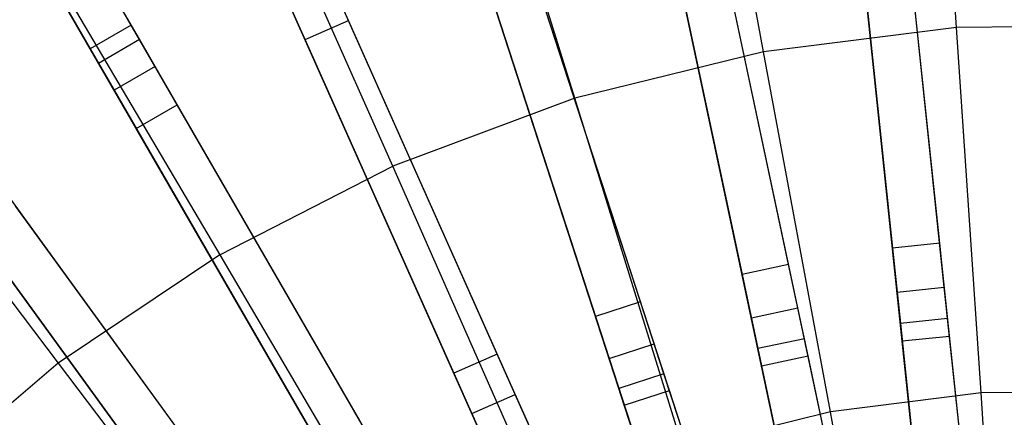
# Model space of a CAD drawing. Extents: x 1 to 71.1, y -35.1 to 35.1.
# Tile 34 of 85: x 32.7 to 35.8, y 4 to 5.3. Entities that reach past the tile are written whole.
import ezdxf

# ---------------------------------------------------------------- set-up
doc = ezdxf.new("R2010")
doc.units = 0
doc.header["$LTSCALE"] = 2.54
doc.layers.get('0').update_dxf_attribs({"color": 13, "linetype": 'CONTINUOUS'})

# ---------------------------------------------------------------- blocks, each defined once
blk = doc.blocks.new('LPUMPKIN_L_444_STL')
at = {"color": 0}
for p, q in [((35.6512, 2.8704, 49.8454), (35.2518, 6.6705, 49.6031)), ((35.6512, 2.8704, 49.8454), (35.2518, 6.6705, 49.6031)), ((35.8004, 2.886, 49.8454), (35.401, 6.6862, 49.6031)), ((35.8004, 2.886, 49.8454), (35.401, 6.6862, 49.6031)), ((35.8005, 2.8849, 49.6954), (35.4018, 6.6788, 49.4531)), ((35.8005, 2.8849, 49.6954), (35.4018, 6.6788, 49.4531)), ((35.2526, 6.6632, 49.4531), (35.6513, 2.8692, 49.6954)), ((35.2526, 6.6632, 49.4531), (35.6513, 2.8692, 49.6954)), ((35.5, 2.8464, 49.8454), (34.7053, 6.5849, 49.603)), ((35.5, 2.8464, 49.8454), (34.7053, 6.5849, 49.603)), ((35.5002, 2.8453, 49.6954), (34.7069, 6.5776, 49.453)), ((35.5002, 2.8453, 49.6954), (34.7069, 6.5776, 49.453)), ((35.3533, 2.8152, 49.8454), (34.5586, 6.5537, 49.603)), ((35.3533, 2.8152, 49.8454), (34.5586, 6.5537, 49.603)), ((34.5602, 6.5464, 49.453), (35.3535, 2.8141, 49.6954)), ((34.5602, 6.5464, 49.453), (35.3535, 2.8141, 49.6954)), ((35.2053, 2.7756, 49.8454), (34.024, 6.4113, 49.603)), ((35.2053, 2.7756, 49.8454), (34.024, 6.4113, 49.603)), ((35.2057, 2.7745, 49.6954), (34.0263, 6.4042, 49.4529)), ((35.2057, 2.7745, 49.6954), (34.0263, 6.4042, 49.4529)), ((35.6742, 5.2757, 209.5511), (35.5988, 6.3994, 210.0142)), ((35.6742, 5.2757, 209.5511), (35.5988, 6.3994, 210.0142)), ((35.0627, 2.7292, 49.8454), (33.8814, 6.3649, 49.603)), ((35.0627, 2.7292, 49.8454), (33.8814, 6.3649, 49.603)), ((33.8837, 6.3579, 49.4529), (35.063, 2.7282, 49.6954)), ((33.8837, 6.3579, 49.4529), (35.063, 2.7282, 49.6954)), ((35.0641, 5.1989, 209.5511), (34.8588, 6.3063, 210.0142)), ((35.0641, 5.1989, 209.5511), (34.8588, 6.3063, 210.0142)), ((34.9197, 2.6744, 49.8454), (33.3646, 6.1673, 49.6029)), ((34.9197, 2.6744, 49.8454), (33.3646, 6.1673, 49.6029)), ((34.9202, 2.6733, 49.6954), (33.3676, 6.1605, 49.4529)), ((34.9202, 2.6733, 49.6954), (33.3676, 6.1605, 49.4529)), ((34.7827, 2.6133, 49.8454), (33.2275, 6.1063, 49.6029)), ((34.7827, 2.6133, 49.8454), (33.2275, 6.1063, 49.6029)), ((34.4671, 5.0518, 209.5511), (34.1346, 6.1279, 210.0142)), ((34.4671, 5.0518, 209.5511), (34.1346, 6.1279, 210.0142)), ((33.2306, 6.0995, 49.4529), (34.7831, 2.6123, 49.6954)), ((33.2306, 6.0995, 49.4529), (34.7831, 2.6123, 49.6954)), ((34.6462, 2.5438, 49.8454), (32.7342, 5.8555, 49.6028)), ((34.6462, 2.5438, 49.8454), (32.7342, 5.8555, 49.6028)), ((33.8912, 4.8364, 209.5511), (33.436, 5.8666, 210.0142)), ((33.8912, 4.8364, 209.5511), (33.436, 5.8666, 210.0142)), ((35.3364, 5.8655, 12.0413), (35.4718, 4.5771, 20.441)), ((35.3364, 5.8655, 12.0413), (35.4718, 4.5771, 20.441)), ((35.621, 4.5928, 20.441), (35.4856, 5.8812, 12.0413)), ((35.621, 4.5928, 20.441), (35.4856, 5.8812, 12.0413)), ((34.6468, 2.5429, 49.6954), (32.738, 5.8491, 49.4528)), ((34.6468, 2.5429, 49.6954), (32.738, 5.8491, 49.4528)), ((35.1432, 4.525, 20.441), (34.8738, 5.7922, 12.0413)), ((35.1432, 4.525, 20.441), (34.8738, 5.7922, 12.0413)), ((34.5163, 2.4688, 49.8454), (32.6043, 5.7805, 49.6028)), ((34.5163, 2.4688, 49.8454), (32.6043, 5.7805, 49.6028)), ((32.608, 5.7741, 49.4528), (34.5169, 2.4679, 49.6954)), ((32.608, 5.7741, 49.4528), (34.5169, 2.4679, 49.6954)), ((34.7271, 5.761, 12.0413), (34.9964, 4.4939, 20.441)), ((34.7271, 5.761, 12.0413), (34.9964, 4.4939, 20.441)), ((35.6356, 4.4538, 20.3632), (35.5002, 5.7426, 11.961)), ((35.6356, 4.4538, 20.3632), (35.5002, 5.7426, 11.961)), ((35.4864, 4.4381, 20.3632), (35.351, 5.7269, 11.961)), ((35.4864, 4.4381, 20.3632), (35.351, 5.7269, 11.961)), ((33.0906, 5.2383, 11.7685), (32.8534, 5.6491, 11.774)), ((33.0906, 5.2383, 11.7685), (32.8534, 5.6491, 11.774)), ((33.0645, 5.2834, 11.9192), (32.8539, 5.6483, 11.924)), ((33.0645, 5.2834, 11.9192), (32.8539, 5.6483, 11.924)), ((34.675, 4.4077, 20.441), (34.2747, 5.6398, 12.0413)), ((34.675, 4.4077, 20.441), (34.2747, 5.6398, 12.0413)), ((35.1722, 4.3883, 20.3632), (34.9028, 5.6559, 11.961)), ((35.1722, 4.3883, 20.3632), (34.9028, 5.6559, 11.961)), ((35.0255, 4.3571, 20.3632), (34.7561, 5.6247, 11.961)), ((35.0255, 4.3571, 20.3632), (34.7561, 5.6247, 11.961)), ((32.9607, 5.1633, 11.7685), (32.7235, 5.5741, 11.774)), ((32.9607, 5.1633, 11.7685), (32.7235, 5.5741, 11.774)), ((34.132, 5.5935, 12.0413), (34.5324, 4.3614, 20.441)), ((34.132, 5.5935, 12.0413), (34.5324, 4.3614, 20.441)), ((32.7239, 5.5733, 11.924), (32.9346, 5.2084, 11.9192)), ((32.7239, 5.5733, 11.924), (32.9346, 5.2084, 11.9192)), ((32.7724, 5.526, 210.0142), (33.3442, 4.5556, 209.5511)), ((32.7724, 5.526, 210.0142), (33.3442, 4.5556, 209.5511)), ((33.7515, 5.2983, 11.961), (33.6542, 5.5167, 11.7685)), ((33.7515, 5.2983, 11.961), (33.6542, 5.5167, 11.7685)), ((34.7182, 4.2748, 20.3632), (34.3178, 5.5073, 11.961)), ((34.7182, 4.2748, 20.3632), (34.3178, 5.5073, 11.961)), ((34.3879, 2.3854, 49.8454), (32.14, 5.4794, 49.6028)), ((34.3879, 2.3854, 49.8454), (32.14, 5.4794, 49.6028)), ((34.3886, 2.3845, 49.6954), (32.1444, 5.4734, 49.4528)), ((34.3886, 2.3845, 49.6954), (32.1444, 5.4734, 49.4528)), ((33.6144, 5.2373, 11.961), (33.5172, 5.4556, 11.7685)), ((33.6144, 5.2373, 11.961), (33.5172, 5.4556, 11.7685)), ((34.5756, 4.2284, 20.3632), (34.1751, 5.4609, 11.961)), ((34.5756, 4.2284, 20.3632), (34.1751, 5.4609, 11.961)), ((34.2217, 4.2421, 20.441), (33.6948, 5.4256, 12.0413)), ((34.2217, 4.2421, 20.441), (33.6948, 5.4256, 12.0413)), ((34.2666, 2.2973, 49.8454), (32.0186, 5.3912, 49.6028)), ((34.2666, 2.2973, 49.8454), (32.0186, 5.3912, 49.6028)), ((32.023, 5.3852, 49.4528), (34.2672, 2.2964, 49.6954)), ((32.023, 5.3852, 49.4528), (34.2672, 2.2964, 49.6954)), ((33.5577, 5.3646, 12.0413), (34.0847, 4.1811, 20.441)), ((33.5577, 5.3646, 12.0413), (34.0847, 4.1811, 20.441)), ((33.6144, 5.2373, 11.961), (33.7515, 5.2983, 11.961)), ((33.6144, 5.2373, 11.961), (33.7515, 5.2983, 11.961)), ((34.2786, 4.1144, 20.3632), (33.7515, 5.2983, 11.961)), ((34.2786, 4.1144, 20.3632), (33.7515, 5.2983, 11.961)), ((33.0645, 5.2834, 11.9192), (32.9346, 5.2084, 11.9192)), ((33.0645, 5.2834, 11.9192), (32.9346, 5.2084, 11.9192)), ((33.1404, 5.152, 12.0413), (33.0645, 5.2834, 11.9192)), ((33.1404, 5.152, 12.0413), (33.0645, 5.2834, 11.9192)), ((35.6742, 5.2757, 209.5511), (35.0641, 5.1989, 209.5511)), ((35.6742, 5.2757, 209.5511), (35.0641, 5.1989, 209.5511)), ((36.2891, 5.2811, 209.5511), (35.6742, 5.2757, 209.5511)), ((36.2891, 5.2811, 209.5511), (35.6742, 5.2757, 209.5511)), ((35.7519, 4.1189, 209.1785), (35.6742, 5.2757, 209.5511)), ((35.7519, 4.1189, 209.1785), (35.6742, 5.2757, 209.5511)), ((32.9607, 5.1633, 11.7685), (33.0906, 5.2383, 11.7685)), ((32.9607, 5.1633, 11.7685), (33.0906, 5.2383, 11.7685)), ((33.2101, 5.0313, 11.961), (33.0906, 5.2383, 11.7685)), ((33.2101, 5.0313, 11.961), (33.0906, 5.2383, 11.7685)), ((34.1415, 4.0534, 20.3632), (33.6144, 5.2373, 11.961)), ((34.1415, 4.0534, 20.3632), (33.6144, 5.2373, 11.961)), ((32.9346, 5.2084, 11.9192), (33.0105, 5.077, 12.0413)), ((32.9346, 5.2084, 11.9192), (33.0105, 5.077, 12.0413)), ((35.0641, 5.1989, 209.5511), (34.4671, 5.0518, 209.5511)), ((35.0641, 5.1989, 209.5511), (34.4671, 5.0518, 209.5511)), ((35.2756, 4.059, 209.1785), (35.0641, 5.1989, 209.5511)), ((35.2756, 4.059, 209.1785), (35.0641, 5.1989, 209.5511)), ((33.0802, 4.9563, 11.961), (32.9607, 5.1633, 11.7685)), ((33.0802, 4.9563, 11.961), (32.9607, 5.1633, 11.7685)), ((33.1404, 5.152, 12.0413), (33.0105, 5.077, 12.0413)), ((33.1404, 5.152, 12.0413), (33.0105, 5.077, 12.0413)), ((33.7882, 4.03, 20.441), (33.1404, 5.152, 12.0413)), ((33.7882, 4.03, 20.441), (33.1404, 5.152, 12.0413)), ((32.1529, 5.1106, 210.0142), (32.8334, 4.2132, 209.5511)), ((32.1529, 5.1106, 210.0142), (32.8334, 4.2132, 209.5511)), ((33.0105, 5.077, 12.0413), (33.6583, 3.955, 20.441)), ((33.0105, 5.077, 12.0413), (33.6583, 3.955, 20.441)), ((34.4671, 5.0518, 209.5511), (33.8912, 4.8364, 209.5511)), ((34.4671, 5.0518, 209.5511), (33.8912, 4.8364, 209.5511)), ((34.8094, 3.9442, 209.1785), (34.4671, 5.0518, 209.5511)), ((34.8094, 3.9442, 209.1785), (34.4671, 5.0518, 209.5511)), ((33.0802, 4.9563, 11.961), (33.2101, 5.0313, 11.961)), ((33.0802, 4.9563, 11.961), (33.2101, 5.0313, 11.961)), ((33.8581, 3.909, 20.3632), (33.2101, 5.0313, 11.961)), ((33.8581, 3.909, 20.3632), (33.2101, 5.0313, 11.961)), ((33.7282, 3.834, 20.3632), (33.0802, 4.9563, 11.961)), ((33.7282, 3.834, 20.3632), (33.0802, 4.9563, 11.961)), ((33.3442, 4.5556, 209.5511), (33.8912, 4.8364, 209.5511)), ((33.3442, 4.5556, 209.5511), (33.8912, 4.8364, 209.5511)), ((34.3598, 3.776, 209.1785), (33.8912, 4.8364, 209.5511)), ((34.3598, 3.776, 209.1785), (33.8912, 4.8364, 209.5511)), ((33.3792, 3.7738, 20.441), (32.6177, 4.8219, 12.0413)), ((33.3792, 3.7738, 20.441), (32.6177, 4.8219, 12.0413)), ((32.4964, 4.7337, 12.0413), (33.2578, 3.6856, 20.441)), ((32.4964, 4.7337, 12.0413), (33.2578, 3.6856, 20.441)), ((33.4614, 3.6607, 20.3632), (32.6996, 4.7091, 11.961)), ((33.4614, 3.6607, 20.3632), (32.6996, 4.7091, 11.961)), ((33.34, 3.5725, 20.3632), (32.5783, 4.621, 11.961)), ((33.34, 3.5725, 20.3632), (32.5783, 4.621, 11.961)), ((35.621, 4.5928, 20.441), (35.4718, 4.5771, 20.441)), ((35.621, 4.5928, 20.441), (35.4718, 4.5771, 20.441)), ((35.6461, 4.3543, 20.6466), (35.621, 4.5928, 20.441)), ((35.6461, 4.3543, 20.6466), (35.621, 4.5928, 20.441)), ((33.3442, 4.5556, 209.5511), (32.8334, 4.2132, 209.5511)), ((33.3442, 4.5556, 209.5511), (32.8334, 4.2132, 209.5511)), ((33.3442, 4.5556, 209.5511), (33.9327, 3.5567, 209.1785)), ((33.3442, 4.5556, 209.5511), (33.9327, 3.5567, 209.1785)), ((35.4718, 4.5771, 20.441), (35.4969, 4.3386, 20.6466)), ((35.4718, 4.5771, 20.441), (35.4969, 4.3386, 20.6466)), ((35.1432, 4.525, 20.441), (34.9964, 4.4939, 20.441)), ((35.1432, 4.525, 20.441), (34.9964, 4.4939, 20.441)), ((35.193, 4.2905, 20.6466), (35.1432, 4.525, 20.441)), ((35.193, 4.2905, 20.6466), (35.1432, 4.525, 20.441)), ((34.9964, 4.4939, 20.441), (35.0463, 4.2593, 20.6466)), ((34.9964, 4.4939, 20.441), (35.0463, 4.2593, 20.6466)), ((35.4864, 4.4381, 20.3632), (35.6356, 4.4538, 20.3632)), ((35.4864, 4.4381, 20.3632), (35.6356, 4.4538, 20.3632)), ((35.6519, 4.2991, 20.4966), (35.6356, 4.4538, 20.3632)), ((35.6519, 4.2991, 20.4966), (35.6356, 4.4538, 20.3632)), ((35.5027, 4.2834, 20.4966), (35.4864, 4.4381, 20.3632)), ((35.5027, 4.2834, 20.4966), (35.4864, 4.4381, 20.3632)), ((34.675, 4.4077, 20.441), (34.5324, 4.3614, 20.441)), ((34.675, 4.4077, 20.441), (34.5324, 4.3614, 20.441)), ((34.7491, 4.1797, 20.6466), (34.675, 4.4077, 20.441)), ((34.7491, 4.1797, 20.6466), (34.675, 4.4077, 20.441)), ((34.5324, 4.3614, 20.441), (34.6065, 4.1333, 20.6466)), ((34.5324, 4.3614, 20.441), (34.6065, 4.1333, 20.6466)), ((35.0255, 4.3571, 20.3632), (35.1722, 4.3883, 20.3632)), ((35.0255, 4.3571, 20.3632), (35.1722, 4.3883, 20.3632)), ((35.2046, 4.2362, 20.4966), (35.1722, 4.3883, 20.3632)), ((35.2046, 4.2362, 20.4966), (35.1722, 4.3883, 20.3632)), ((35.0578, 4.205, 20.4966), (35.0255, 4.3571, 20.3632)), ((35.0578, 4.205, 20.4966), (35.0255, 4.3571, 20.3632)), ((35.6461, 4.3543, 20.6466), (35.4969, 4.3386, 20.6466)), ((35.6461, 4.3543, 20.6466), (35.4969, 4.3386, 20.6466)), ((35.4969, 4.3386, 20.6466), (35.6121, 3.2429, 20.6466)), ((35.4969, 4.3386, 20.6466), (35.6121, 3.2429, 20.6466)), ((35.7612, 3.2585, 20.6466), (35.6461, 4.3543, 20.6466)), ((35.7612, 3.2585, 20.6466), (35.6461, 4.3543, 20.6466)), ((35.5027, 4.2834, 20.4966), (35.6519, 4.2991, 20.4966)), ((35.5027, 4.2834, 20.4966), (35.6519, 4.2991, 20.4966)), ((35.7548, 3.3203, 20.4966), (35.6519, 4.2991, 20.4966)), ((35.7548, 3.3203, 20.4966), (35.6519, 4.2991, 20.4966)), ((34.5756, 4.2284, 20.3632), (34.7182, 4.2748, 20.3632)), ((34.5756, 4.2284, 20.3632), (34.7182, 4.2748, 20.3632)), ((34.7663, 4.1269, 20.4966), (34.7182, 4.2748, 20.3632)), ((34.7663, 4.1269, 20.4966), (34.7182, 4.2748, 20.3632)), ((35.193, 4.2905, 20.6466), (35.0463, 4.2593, 20.6466)), ((35.193, 4.2905, 20.6466), (35.0463, 4.2593, 20.6466)), ((35.4221, 3.2128, 20.6466), (35.193, 4.2905, 20.6466)), ((35.4221, 3.2128, 20.6466), (35.193, 4.2905, 20.6466)), ((35.6056, 3.3047, 20.4966), (35.5027, 4.2834, 20.4966)), ((35.6056, 3.3047, 20.4966), (35.5027, 4.2834, 20.4966)), ((34.2217, 4.2421, 20.441), (34.0847, 4.1811, 20.441)), ((34.2217, 4.2421, 20.441), (34.0847, 4.1811, 20.441)), ((34.3192, 4.0231, 20.6466), (34.2217, 4.2421, 20.441)), ((34.3192, 4.0231, 20.6466), (34.2217, 4.2421, 20.441)), ((35.0463, 4.2593, 20.6466), (35.2754, 3.1816, 20.6466)), ((35.0463, 4.2593, 20.6466), (35.2754, 3.1816, 20.6466)), ((35.0578, 4.205, 20.4966), (35.2046, 4.2362, 20.4966)), ((35.0578, 4.205, 20.4966), (35.2046, 4.2362, 20.4966)), ((35.4092, 3.2736, 20.4966), (35.2046, 4.2362, 20.4966)), ((35.4092, 3.2736, 20.4966), (35.2046, 4.2362, 20.4966)), ((32.8334, 4.2132, 209.5511), (32.3659, 3.8138, 209.5511)), ((32.8334, 4.2132, 209.5511), (32.3659, 3.8138, 209.5511)), ((32.8334, 4.2132, 209.5511), (33.534, 3.2894, 209.1785)), ((32.8334, 4.2132, 209.5511), (33.534, 3.2894, 209.1785)), ((34.6236, 4.0805, 20.4966), (34.5756, 4.2284, 20.3632)), ((34.6236, 4.0805, 20.4966), (34.5756, 4.2284, 20.3632)), ((35.2625, 3.2424, 20.4966), (35.0578, 4.205, 20.4966)), ((35.2625, 3.2424, 20.4966), (35.0578, 4.205, 20.4966)), ((34.0847, 4.1811, 20.441), (34.1822, 3.962, 20.6466)), ((34.0847, 4.1811, 20.441), (34.1822, 3.962, 20.6466)), ((34.7491, 4.1797, 20.6466), (34.6065, 4.1333, 20.6466)), ((34.7491, 4.1797, 20.6466), (34.6065, 4.1333, 20.6466)), ((35.0896, 3.1318, 20.6466), (34.7491, 4.1797, 20.6466)), ((35.0896, 3.1318, 20.6466), (34.7491, 4.1797, 20.6466)), ((34.1415, 4.0534, 20.3632), (34.2786, 4.1144, 20.3632)), ((34.1415, 4.0534, 20.3632), (34.2786, 4.1144, 20.3632)), ((34.3418, 3.9723, 20.4966), (34.2786, 4.1144, 20.3632)), ((34.3418, 3.9723, 20.4966), (34.2786, 4.1144, 20.3632)), ((34.6065, 4.1333, 20.6466), (34.9469, 3.0855, 20.6466)), ((34.6065, 4.1333, 20.6466), (34.9469, 3.0855, 20.6466)), ((34.6236, 4.0805, 20.4966), (34.7663, 4.1269, 20.4966)), ((34.6236, 4.0805, 20.4966), (34.7663, 4.1269, 20.4966)), ((35.0704, 3.1909, 20.4966), (34.7663, 4.1269, 20.4966)), ((35.0704, 3.1909, 20.4966), (34.7663, 4.1269, 20.4966)), ((35.7519, 4.1189, 209.1785), (35.2756, 4.059, 209.1785)), ((35.7519, 4.1189, 209.1785), (35.2756, 4.059, 209.1785)), ((36.2319, 4.1232, 209.1785), (35.7519, 4.1189, 209.1785)), ((36.2319, 4.1232, 209.1785), (35.7519, 4.1189, 209.1785)), ((35.8312, 2.9364, 208.8987), (35.7519, 4.1189, 209.1785)), ((35.8312, 2.9364, 208.8987), (35.7519, 4.1189, 209.1785)), ((34.9277, 3.1446, 20.4966), (34.6236, 4.0805, 20.4966)), ((34.9277, 3.1446, 20.4966), (34.6236, 4.0805, 20.4966)), ((34.2048, 3.9113, 20.4966), (34.1415, 4.0534, 20.3632)), ((34.2048, 3.9113, 20.4966), (34.1415, 4.0534, 20.3632)), ((35.2756, 4.059, 209.1785), (34.8094, 3.9442, 209.1785)), ((35.2756, 4.059, 209.1785), (34.8094, 3.9442, 209.1785)), ((35.4917, 2.8937, 208.8987), (35.2756, 4.059, 209.1785)), ((35.4917, 2.8937, 208.8987), (35.2756, 4.059, 209.1785))]:
    blk.add_line(p, q, dxfattribs=at)

msp = doc.modelspace()

# ---------------------------------------------------------------- block references
at = {"color": 253}
msp.add_blockref('LPUMPKIN_L_444_STL', (0, 0), dxfattribs=at)

doc.saveas('drawing.dxf')
